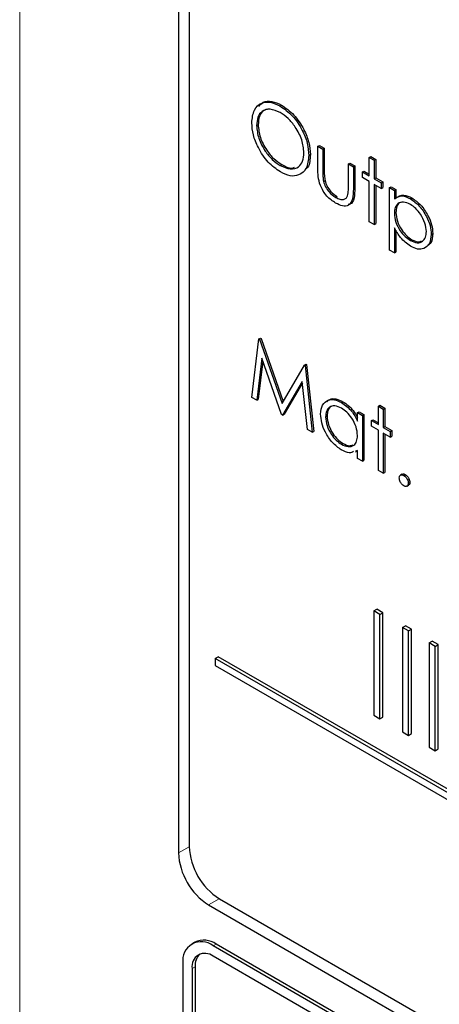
# Paper-space layout 'Blatt2' of a CAD drawing. Header units: millimetres. Extents: x 5 to 418, y 2 to 292.
# Tile 24 of 61: x 115.32 to 117.78, y 154.14 to 159.92. Entities that reach past the tile are written whole.
import ezdxf

# ---------------------------------------------------------------- set-up
doc = ezdxf.new("R2010")
doc.units = ezdxf.units.MM

psp = doc.layouts.new('Blatt2')

# ---------------------------------------------------------------- linework, layer by layer
at = {"color": 7, "linetype": 'Continuous', "lineweight": 18}
for p, q in [((115.321, 165.164), (115.321, 148.0843)), ((117.0981, 159.0375), (117.107, 159.0426)), ((117.2776, 158.9277), (117.2864, 158.9328)), ((116.3152, 155.0673), (116.2521, 155.0321)), ((116.4909, 154.7629), (116.4289, 154.7259)), ((116.4554, 154.486), (116.4731, 154.4962)), ((116.3317, 154.3533), (116.3494, 154.3635))]:
    psp.add_line(p, q, dxfattribs=at)
at = {"color": 7, "linetype": 'Continuous', "lineweight": 25}
for p, q in [((116.2521, 163.2995), (116.2521, 155.0321)), ((116.3152, 163.2339), (116.3152, 155.0685)), ((116.8472, 159.4152), (116.8561, 159.4203)), ((116.7106, 159.2995), (116.7194, 159.3046)), ((117.0696, 159.1785), (117.0784, 159.1836)), ((117.0696, 159.1785), (117.0981, 159.162)), ((117.0696, 159.0502), (117.0696, 159.1785)), ((117.0784, 159.1836), (117.107, 159.1671)), ((117.0981, 159.162), (117.107, 159.1671)), ((117.0981, 159.162), (117.0981, 159.0375)), ((117.107, 159.1671), (117.107, 159.0426)), ((117.0165, 159.1245), (117.0254, 159.1296)), ((117.2491, 159.0749), (117.2579, 159.08)), ((117.2491, 158.9503), (117.2491, 159.0749)), ((117.2491, 159.0749), (117.2776, 159.0584)), ((117.2579, 159.08), (117.2864, 159.0635)), ((117.3714, 159.1126), (117.3803, 159.1177)), ((117.3714, 159.1126), (117.4, 159.0961)), ((117.3714, 159.0042), (117.3714, 159.1126)), ((117.3803, 159.1177), (117.4088, 159.1012)), ((117.4, 159.0961), (117.4088, 159.1012)), ((117.4, 159.0961), (117.4, 158.9877)), ((117.4088, 159.1012), (117.4088, 158.9928)), ((116.8486, 159.0658), (116.8575, 159.0709)), ((117.2776, 159.0584), (117.2864, 159.0635)), ((117.2776, 159.0584), (117.2776, 158.9277)), ((117.2864, 159.0635), (117.2864, 158.9328)), ((117.3306, 159.0278), (117.3395, 159.0329)), ((117.3306, 158.9948), (117.3306, 159.0278)), ((117.3306, 159.0278), (117.3714, 159.0042)), ((117.3395, 159.0329), (117.3714, 159.0144)), ((117.1026, 158.9721), (117.1115, 158.9772)), ((117.3714, 158.9712), (117.3306, 158.9948)), ((117.3714, 158.7357), (117.3714, 158.9712)), ((117.4, 158.9877), (117.4088, 158.9928)), ((117.4, 158.9877), (117.4408, 158.9642)), ((117.4088, 158.9928), (117.4496, 158.9693)), ((117.4408, 158.9642), (117.4496, 158.9693)), ((117.4408, 158.9642), (117.4408, 158.9312)), ((117.4496, 158.9693), (117.4496, 158.9363)), ((117.4408, 158.9312), (117.4, 158.9548)), ((117.4, 158.9548), (117.4, 158.7192)), ((117.4088, 158.9497), (117.4088, 158.7243)), ((117.4408, 158.9312), (117.4496, 158.9363)), ((117.4897, 158.9359), (117.4986, 158.941)), ((117.4897, 158.9359), (117.5183, 158.9194)), ((117.4897, 158.5685), (117.4897, 158.9359)), ((117.4986, 158.941), (117.5271, 158.9245)), ((117.5183, 158.9194), (117.5271, 158.9245)), ((117.5183, 158.9194), (117.5183, 158.8698)), ((117.5271, 158.9245), (117.5271, 158.8749)), ((117.174, 158.8779), (117.1829, 158.883)), ((117.6123, 158.8699), (117.6211, 158.875)), ((117.5183, 158.7846), (117.5271, 158.7897)), ((117.4, 158.7192), (117.3714, 158.7357)), ((117.4, 158.7192), (117.4088, 158.7243)), ((117.5183, 158.6996), (117.5183, 158.552)), ((117.5271, 158.6857), (117.5271, 158.5571)), ((117.6124, 158.6248), (117.6213, 158.6299)), ((117.7345, 158.6611), (117.7433, 158.6662)), ((117.5183, 158.552), (117.4897, 158.5685)), ((117.5183, 158.552), (117.5271, 158.5571)), ((116.682, 157.7048), (116.724, 158.0479)), ((116.724, 158.0479), (116.7329, 158.053)), ((116.724, 158.0479), (116.7281, 158.0456)), ((116.7281, 158.0456), (116.7369, 158.0507)), ((116.7281, 158.0456), (116.8595, 157.6683)), ((116.7329, 158.053), (116.7369, 158.0507)), ((116.7369, 158.0507), (116.8661, 157.6797)), ((116.7412, 157.9356), (116.7108, 157.6882)), ((116.7472, 157.9181), (116.7196, 157.6933)), ((116.8565, 157.604), (116.7412, 157.9356)), ((116.8595, 157.6683), (116.9905, 157.8941)), ((116.9905, 157.8941), (116.9994, 157.8992)), ((116.9905, 157.8941), (116.9947, 157.8917)), ((116.9947, 157.8917), (117.0035, 157.8968)), ((116.9947, 157.8917), (117.0369, 157.4999)), ((116.9994, 157.8992), (117.0035, 157.8968)), ((117.0035, 157.8968), (117.0458, 157.505)), ((116.9778, 157.7984), (116.8629, 157.6003)), ((116.9787, 157.7899), (116.8717, 157.6054)), ((117.0082, 157.5164), (116.9778, 157.7984)), ((116.7108, 157.6882), (116.682, 157.7048)), ((116.7108, 157.6882), (116.7196, 157.6933)), ((117.208, 157.6743), (117.2168, 157.6794)), ((117.4245, 157.653), (117.4333, 157.6581)), ((117.4245, 157.653), (117.453, 157.6365)), ((117.4245, 157.5447), (117.4245, 157.653)), ((117.4333, 157.6581), (117.4619, 157.6416)), ((117.453, 157.6365), (117.4619, 157.6416)), ((117.453, 157.6365), (117.453, 157.5282)), ((117.4619, 157.6416), (117.4619, 157.5333)), ((116.8629, 157.6003), (116.8565, 157.604)), ((116.8629, 157.6003), (116.8717, 157.6054)), ((117.1144, 157.5897), (117.1233, 157.5948)), ((117.3021, 157.6153), (117.3109, 157.6204)), ((117.3021, 157.5656), (117.3021, 157.6153)), ((117.3021, 157.6153), (117.3306, 157.5988)), ((117.3109, 157.6204), (117.3395, 157.6039)), ((117.3306, 157.5988), (117.3395, 157.6039)), ((117.3306, 157.5988), (117.3306, 157.3303)), ((117.3395, 157.6039), (117.3395, 157.3354)), ((117.3837, 157.5682), (117.3925, 157.5733)), ((117.3925, 157.5733), (117.4245, 157.5549)), ((117.0369, 157.4999), (117.0082, 157.5164)), ((117.3837, 157.5352), (117.3837, 157.5682)), ((117.3837, 157.5682), (117.4245, 157.5447)), ((117.4245, 157.5117), (117.3837, 157.5352)), ((117.453, 157.5282), (117.4619, 157.5333)), ((117.453, 157.5282), (117.4938, 157.5046)), ((117.4619, 157.5333), (117.5027, 157.5097)), ((117.0369, 157.4999), (117.0458, 157.505)), ((117.4245, 157.2761), (117.4245, 157.5117)), ((117.4938, 157.4716), (117.453, 157.4952)), ((117.453, 157.4952), (117.453, 157.2597)), ((117.4619, 157.4901), (117.4619, 157.2648)), ((117.4938, 157.5046), (117.5027, 157.5097)), ((117.4938, 157.5046), (117.4938, 157.4716)), ((117.4938, 157.4716), (117.5027, 157.4767)), ((117.5027, 157.5097), (117.5027, 157.4767)), ((117.2081, 157.4293), (117.217, 157.4344)), ((117.3021, 157.3932), (117.2907, 157.39)), ((117.2912, 157.386), (117.3021, 157.3923)), ((117.3021, 157.3468), (117.3021, 157.3932)), ((117.3306, 157.3303), (117.3021, 157.3468)), ((117.3306, 157.3303), (117.3395, 157.3354)), ((117.453, 157.2597), (117.4245, 157.2761)), ((117.453, 157.2597), (117.4619, 157.2648)), ((117.5646, 157.2544), (117.5535, 157.248)), ((117.5734, 157.2467), (117.5822, 157.2518)), ((117.5909, 157.1829), (117.6019, 157.1893)), ((117.5999, 157.2008), (117.6087, 157.2059)), ((117.3981, 156.4514), (117.4158, 156.4616)), ((117.4335, 156.431), (117.3981, 156.4514)), ((117.3981, 156.4514), (117.3981, 155.839)), ((117.4511, 156.4412), (117.4158, 156.4616)), ((117.4335, 156.431), (117.4511, 156.4412)), ((117.4335, 155.8186), (117.4335, 156.431)), ((117.4511, 155.8288), (117.4511, 156.4412)), ((117.5664, 156.3543), (117.5841, 156.3645)), ((117.6194, 156.3441), (117.5841, 156.3645)), ((117.6017, 156.3339), (117.5664, 156.3543)), ((117.5664, 156.3543), (117.5664, 155.7419)), ((117.6017, 156.3339), (117.6194, 156.3441)), ((117.6017, 155.7214), (117.6017, 156.3339)), ((117.6194, 155.7317), (117.6194, 156.3441)), ((117.7228, 156.264), (117.7405, 156.2742)), ((117.7582, 156.2435), (117.7228, 156.264)), ((117.7228, 156.264), (117.7228, 155.6515)), ((117.7758, 156.2537), (117.7405, 156.2742)), ((117.7582, 156.2435), (117.7758, 156.2537)), ((117.7582, 155.6311), (117.7582, 156.2435)), ((117.7758, 155.6413), (117.7758, 156.2537)), ((116.4672, 156.1723), (116.4849, 156.1825)), ((125.1529, 151.1581), (116.4672, 156.1723)), ((116.4672, 156.1723), (116.4672, 156.1314)), ((116.4672, 156.1314), (125.1529, 151.1173)), ((125.1706, 151.1683), (116.4849, 156.1825)), ((117.3981, 155.839), (117.4335, 155.8186)), ((117.4335, 155.8186), (117.4511, 155.8288)), ((117.5664, 155.7419), (117.6017, 155.7214)), ((117.6017, 155.7214), (117.6194, 155.7317)), ((117.7228, 155.6515), (117.7582, 155.6311)), ((117.7582, 155.6311), (117.7758, 155.6413)), ((116.492, 154.7623), (125.3308, 149.6598)), ((116.4289, 154.7259), (125.3561, 149.5723)), ((116.3481, 154.5086), (116.3304, 154.4984)), ((125.2943, 149.3835), (116.4554, 154.486)), ((125.3119, 149.3937), (116.4731, 154.4962)), ((118.6651, 153.1492), (116.4554, 154.4248)), ((116.2786, 154.3839), (116.2786, 151.5261)), ((116.3317, 154.3533), (116.3317, 151.4954)), ((116.3494, 154.3635), (116.3494, 151.5056))]:
    psp.add_line(p, q, dxfattribs=at)
for centre, radius, start, end in [((116.6359, 155.0495), 0.3842, 182.60548, 237.39452), ((116.699, 155.086), 0.3842, 182.60548, 237.39452), ((116.3864, 154.4014), 0.1092, 50.79672, 189.21404), ((116.3999, 154.394), 0.1257, 54.38242, 114.30712), ((116.4071, 154.3656), 0.0764, 50.79672, 189.21404), ((116.4414, 154.3714), 0.0923, 134.00445, 184.8598)]:
    psp.add_arc(centre, radius, start, end, dxfattribs=at)
for points, knots in [([(116.682, 159.3158), (116.6849, 159.3425), (116.6908, 159.3958), (116.7344, 159.4352), (116.7893, 159.4419), (116.8279, 159.4241), (116.8472, 159.4152)], [0, 0, 0, 0, 0.279731, 0.559327, 0.77968, 1, 1, 1, 1]), ([(116.7233, 159.4113), (116.7313, 159.4211), (116.7497, 159.4438), (116.7987, 159.4464), (116.8369, 159.429), (116.8561, 159.4203)], [0, 0, 0, 0, 0.277423, 0.63874, 1, 1, 1, 1]), ([(116.8561, 159.4203), (116.881, 159.4029), (116.9309, 159.3681), (116.9866, 159.2837), (117.0205, 159.2002), (117.0237, 159.1531), (117.0254, 159.1296)], [0, 0, 0, 0, 0.279767, 0.559358, 0.779571, 1, 1, 1, 1]), ([(116.8486, 159.3767), (116.8285, 159.3853), (116.7884, 159.4024), (116.7424, 159.3881), (116.7149, 159.3519), (116.712, 159.3169), (116.7106, 159.2995)], [0, 0, 0, 0, 0.279627, 0.55935, 0.77963, 1, 1, 1, 1]), ([(116.7839, 159.3964), (116.7722, 159.3947), (116.7471, 159.3909), (116.7239, 159.3564), (116.7209, 159.3218), (116.7194, 159.3046)], [0, 0, 0, 0, 0.303416, 0.651638, 1, 1, 1, 1]), ([(116.8472, 159.4152), (116.8722, 159.3978), (116.922, 159.363), (116.9778, 159.2786), (117.0116, 159.1951), (117.0149, 159.148), (117.0165, 159.1245)], [0, 0, 0, 0, 0.279767, 0.559358, 0.779571, 1, 1, 1, 1]), ([(116.988, 159.141), (116.9855, 159.1658), (116.9806, 159.2152), (116.9419, 159.2882), (116.8961, 159.3439), (116.8644, 159.3658), (116.8486, 159.3767)], [0, 0, 0, 0, 0.279468, 0.55887, 0.779516, 1, 1, 1, 1]), ([(116.8498, 159.0274), (116.8251, 159.0448), (116.7758, 159.0796), (116.721, 159.1632), (116.6871, 159.2458), (116.6837, 159.2925), (116.682, 159.3158)], [0, 0, 0, 0, 0.279663, 0.559354, 0.779636, 1, 1, 1, 1]), ([(116.7194, 159.3046), (116.7218, 159.28), (116.7267, 159.2309), (116.7652, 159.1587), (116.8102, 159.1026), (116.8417, 159.0815), (116.8575, 159.0709)], [0, 0, 0, 0, 0.279416, 0.559077, 0.779478, 1, 1, 1, 1]), ([(116.7106, 159.2995), (116.713, 159.2749), (116.7179, 159.2258), (116.7563, 159.1536), (116.8014, 159.0975), (116.8329, 159.0764), (116.8486, 159.0658)], [0, 0, 0, 0, 0.279416, 0.559077, 0.779478, 1, 1, 1, 1]), ([(116.8486, 159.0658), (116.8688, 159.0568), (116.9092, 159.0388), (116.956, 159.052), (116.9836, 159.0885), (116.9865, 159.1235), (116.988, 159.141)], [0, 0, 0, 0, 0.27983, 0.559389, 0.779654, 1, 1, 1, 1]), ([(117.0165, 159.1245), (117.0137, 159.0976), (117.0081, 159.0438), (116.9628, 159.0067), (116.908, 158.9996), (116.8692, 159.0181), (116.8498, 159.0274)], [0, 0, 0, 0, 0.27963, 0.559343, 0.779597, 1, 1, 1, 1]), ([(117.0254, 159.1296), (117.0239, 159.1009), (117.022, 159.0615), (116.9995, 159.0449), (116.9934, 159.0404)], [0, 0, 0, 0, 0.727298, 1, 1, 1, 1]), ([(116.8575, 159.0709), (116.8784, 159.0601), (116.9065, 159.0456), (116.9277, 159.0531), (116.9331, 159.0551)], [0, 0, 0, 0, 0.744695, 1, 1, 1, 1]), ([(117.1738, 158.8451), (117.1561, 158.8569), (117.1208, 158.8805), (117.0714, 158.9628), (117.0702, 159.017), (117.0696, 159.0502)], [0, 0, 0, 0, 0.28097, 0.559785, 1, 1, 1, 1]), ([(117.0981, 159.0375), (117.0981, 159.0257), (117.098, 159.0046), (117.1012, 158.982), (117.1026, 158.9721)], [0, 0, 0, 0, 0.560377, 1, 1, 1, 1]), ([(117.107, 159.0426), (117.1069, 159.0308), (117.1069, 159.0097), (117.1101, 158.9871), (117.1115, 158.9772)], [0, 0, 0, 0, 0.560377, 1, 1, 1, 1]), ([(117.1026, 158.9721), (117.1061, 158.961), (117.1132, 158.939), (117.1388, 158.9027), (117.1607, 158.8873), (117.174, 158.8779)], [0, 0, 0, 0, 0.280117, 0.560544, 1, 1, 1, 1]), ([(117.1115, 158.9772), (117.115, 158.9661), (117.122, 158.9441), (117.1476, 158.9078), (117.1695, 158.8924), (117.1829, 158.883)], [0, 0, 0, 0, 0.280117, 0.560544, 1, 1, 1, 1]), ([(117.2776, 158.9277), (117.2773, 158.9077), (117.2768, 158.8682), (117.2545, 158.8287), (117.2146, 158.8245), (117.1874, 158.8382), (117.1738, 158.8451)], [0, 0, 0, 0, 0.281501, 0.559646, 0.779298, 1, 1, 1, 1]), ([(117.2443, 158.8876), (117.2461, 158.8987), (117.2492, 158.9186), (117.2491, 158.9406), (117.2491, 158.9503)], [0, 0, 0, 0, 0.559371, 1, 1, 1, 1]), ([(117.2864, 158.9328), (117.286, 158.9133), (117.2851, 158.8747), (117.2693, 158.8376), (117.2504, 158.8367), (117.2467, 158.8365)], [0, 0, 0, 0, 0.448451, 0.891556, 1, 1, 1, 1]), ([(117.174, 158.8779), (117.1823, 158.8737), (117.1988, 158.8653), (117.22, 158.8646), (117.2361, 158.8719), (117.2416, 158.8824), (117.2443, 158.8876)], [0, 0, 0, 0, 0.28027, 0.560007, 0.780074, 1, 1, 1, 1]), ([(117.5183, 158.8698), (117.5328, 158.879), (117.5587, 158.8956), (117.5958, 158.8778), (117.6123, 158.8699)], [0, 0, 0, 0, 0.558418, 1, 1, 1, 1]), ([(117.612, 158.8371), (117.5982, 158.8433), (117.5707, 158.8558), (117.5397, 158.8452), (117.521, 158.8205), (117.5192, 158.7966), (117.5183, 158.7846)], [0, 0, 0, 0, 0.279747, 0.559315, 0.779515, 1, 1, 1, 1]), ([(117.5271, 158.8749), (117.5416, 158.8841), (117.5675, 158.9007), (117.6047, 158.8829), (117.6211, 158.875)], [0, 0, 0, 0, 0.558418, 1, 1, 1, 1]), ([(117.5628, 158.8505), (117.5577, 158.8496), (117.5436, 158.8469), (117.5301, 158.825), (117.5281, 158.8015), (117.5271, 158.7897)], [0, 0, 0, 0, 0.2198506, 0.6096723, 1, 1, 1, 1]), ([(117.6123, 158.8699), (117.6301, 158.8573), (117.6658, 158.8319), (117.7055, 158.7716), (117.7306, 158.7119), (117.7332, 158.678), (117.7345, 158.6611)], [0, 0, 0, 0, 0.279627, 0.559432, 0.779703, 1, 1, 1, 1]), ([(117.6211, 158.875), (117.6389, 158.8624), (117.6746, 158.837), (117.7144, 158.7767), (117.7395, 158.717), (117.7421, 158.6831), (117.7433, 158.6662)], [0, 0, 0, 0, 0.279627, 0.559432, 0.779703, 1, 1, 1, 1]), ([(117.5183, 158.7846), (117.5198, 158.7678), (117.5229, 158.7344), (117.5489, 158.6846), (117.5802, 158.647), (117.6017, 158.6322), (117.6124, 158.6248)], [0, 0, 0, 0, 0.279654, 0.558875, 0.779455, 1, 1, 1, 1]), ([(117.5271, 158.7897), (117.5287, 158.7729), (117.5317, 158.7395), (117.5577, 158.6897), (117.5891, 158.6521), (117.6105, 158.6373), (117.6213, 158.6299)], [0, 0, 0, 0, 0.279654, 0.558875, 0.779455, 1, 1, 1, 1]), ([(117.706, 158.6772), (117.7041, 158.694), (117.7003, 158.7275), (117.6751, 158.7771), (117.6441, 158.8152), (117.6227, 158.8298), (117.612, 158.8371)], [0, 0, 0, 0, 0.279387, 0.559092, 0.779508, 1, 1, 1, 1]), ([(117.6131, 158.5915), (117.5924, 158.6066), (117.5554, 158.6337), (117.5297, 158.6794), (117.5183, 158.6996)], [0, 0, 0, 0, 0.558466, 1, 1, 1, 1]), ([(117.6124, 158.6248), (117.626, 158.6189), (117.6533, 158.6072), (117.6838, 158.618), (117.7024, 158.6423), (117.7048, 158.6656), (117.706, 158.6772)], [0, 0, 0, 0, 0.279628, 0.559247, 0.779775, 1, 1, 1, 1]), ([(117.7345, 158.6611), (117.7324, 158.6416), (117.7283, 158.6027), (117.695, 158.5764), (117.6553, 158.5713), (117.6272, 158.5847), (117.6131, 158.5915)], [0, 0, 0, 0, 0.27954, 0.559273, 0.779559, 1, 1, 1, 1]), ([(117.6213, 158.6299), (117.6352, 158.6232), (117.6567, 158.6129), (117.6725, 158.62), (117.678, 158.6225)], [0, 0, 0, 0, 0.650568, 1, 1, 1, 1]), ([(117.7433, 158.6662), (117.742, 158.6458), (117.74, 158.6147), (117.7215, 158.602), (117.7152, 158.5977)], [0, 0, 0, 0, 0.658028, 1, 1, 1, 1]), ([(117.0859, 157.6066), (117.0881, 157.6259), (117.0925, 157.6645), (117.1262, 157.6899), (117.166, 157.6944), (117.194, 157.681), (117.208, 157.6743)], [0, 0, 0, 0, 0.279413, 0.559191, 0.779548, 1, 1, 1, 1]), ([(117.1224, 157.6782), (117.1277, 157.6838), (117.141, 157.6978), (117.1753, 157.699), (117.203, 157.6859), (117.2168, 157.6794)], [0, 0, 0, 0, 0.246314, 0.623076, 1, 1, 1, 1]), ([(117.2084, 157.6411), (117.1948, 157.6472), (117.1675, 157.6592), (117.1365, 157.6491), (117.1179, 157.6248), (117.1156, 157.6014), (117.1144, 157.5897)], [0, 0, 0, 0, 0.279767, 0.559291, 0.779719, 1, 1, 1, 1]), ([(117.1596, 157.6543), (117.1545, 157.6534), (117.1405, 157.6509), (117.127, 157.6293), (117.1245, 157.6063), (117.1233, 157.5948)], [0, 0, 0, 0, 0.2197579, 0.6100094, 1, 1, 1, 1]), ([(117.208, 157.6743), (117.229, 157.6595), (117.2665, 157.6329), (117.2912, 157.5862), (117.3021, 157.5656)], [0, 0, 0, 0, 0.559062, 1, 1, 1, 1]), ([(117.3021, 157.4805), (117.3006, 157.4973), (117.2975, 157.5309), (117.2718, 157.5807), (117.2408, 157.6194), (117.2192, 157.6339), (117.2084, 157.6411)], [0, 0, 0, 0, 0.27966, 0.55921, 0.779487, 1, 1, 1, 1]), ([(117.2168, 157.6794), (117.238, 157.6648), (117.2716, 157.6416), (117.2938, 157.6005), (117.3021, 157.5853)], [0, 0, 0, 0, 0.628792, 1, 1, 1, 1]), ([(117.2071, 157.3969), (117.1892, 157.4096), (117.1535, 157.4351), (117.1139, 157.4959), (117.0895, 157.5558), (117.0871, 157.5897), (117.0859, 157.6066)], [0, 0, 0, 0, 0.279573, 0.559333, 0.779589, 1, 1, 1, 1]), ([(117.1144, 157.5897), (117.1164, 157.573), (117.1202, 157.5394), (117.1453, 157.4899), (117.176, 157.4514), (117.1974, 157.4367), (117.2081, 157.4293)], [0, 0, 0, 0, 0.279429, 0.559146, 0.77957, 1, 1, 1, 1]), ([(117.1233, 157.5948), (117.1252, 157.5781), (117.129, 157.5445), (117.1541, 157.495), (117.1849, 157.4565), (117.2063, 157.4418), (117.217, 157.4344)], [0, 0, 0, 0, 0.279429, 0.559146, 0.77957, 1, 1, 1, 1]), ([(117.2081, 157.4293), (117.2218, 157.4233), (117.249, 157.4114), (117.2808, 157.42), (117.2993, 157.4448), (117.3012, 157.4686), (117.3021, 157.4805)], [0, 0, 0, 0, 0.279822, 0.559387, 0.779603, 1, 1, 1, 1]), ([(117.2789, 157.3867), (117.2709, 157.3831), (117.2508, 157.3742), (117.2236, 157.3883), (117.2071, 157.3969)], [0, 0, 0, 0, 0.396538, 1, 1, 1, 1]), ([(117.217, 157.4344), (117.2309, 157.4277), (117.2532, 157.4169), (117.27, 157.4235), (117.2762, 157.426)], [0, 0, 0, 0, 0.628782, 1, 1, 1, 1]), ([(117.5469, 157.2314), (117.5473, 157.2356), (117.5482, 157.2441), (117.5554, 157.25), (117.5641, 157.2511), (117.5703, 157.2482), (117.5734, 157.2467)], [0, 0, 0, 0, 0.2795762, 0.5592837, 0.7795524, 1, 1, 1, 1]), ([(117.5734, 157.1855), (117.5695, 157.1883), (117.5617, 157.1939), (117.553, 157.2072), (117.5477, 157.2203), (117.5471, 157.2277), (117.5469, 157.2314)], [0, 0, 0, 0, 0.279581, 0.559143, 0.779575, 1, 1, 1, 1]), ([(117.5638, 157.2533), (117.5643, 157.2537), (117.5665, 157.256), (117.5731, 157.256), (117.5792, 157.2532), (117.5822, 157.2518)], [0, 0, 0, 0, 0.116538, 0.55809, 1, 1, 1, 1]), ([(117.5734, 157.2467), (117.5773, 157.2439), (117.5851, 157.2384), (117.5937, 157.225), (117.5992, 157.2119), (117.5996, 157.2045), (117.5999, 157.2008)], [0, 0, 0, 0, 0.2796016, 0.559212, 0.7794752, 1, 1, 1, 1]), ([(117.5822, 157.2518), (117.5861, 157.249), (117.594, 157.2435), (117.6026, 157.2301), (117.608, 157.217), (117.6085, 157.2096), (117.6087, 157.2059)], [0, 0, 0, 0, 0.2796016, 0.559212, 0.7794752, 1, 1, 1, 1]), ([(117.5999, 157.2008), (117.5994, 157.1965), (117.5985, 157.188), (117.5913, 157.1823), (117.5826, 157.1811), (117.5764, 157.184), (117.5734, 157.1855)], [0, 0, 0, 0, 0.279469, 0.559358, 0.779674, 1, 1, 1, 1]), ([(117.6087, 157.2059), (117.6083, 157.2015), (117.6077, 157.1936), (117.6027, 157.1905), (117.6005, 157.1891)], [0, 0, 0, 0, 0.5544413, 1, 1, 1, 1])]:
    psp.add_open_spline(points, degree=3, knots=knots, dxfattribs=at)

doc.saveas('drawing.dxf')
